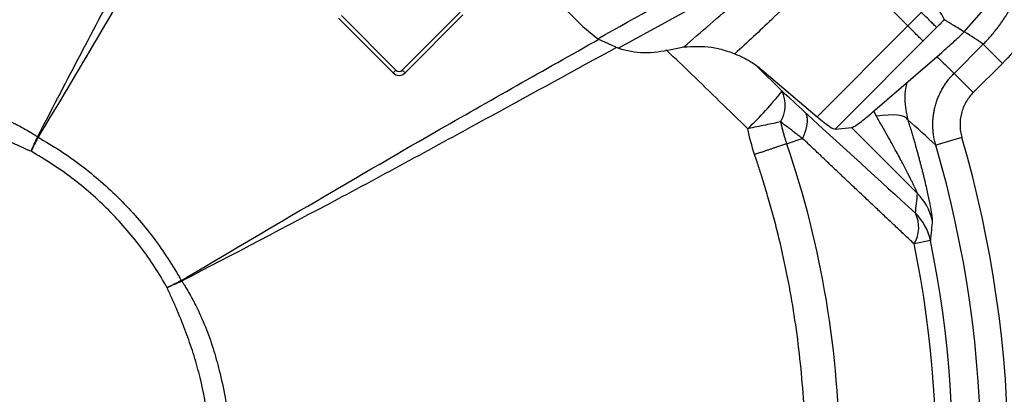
# Model space of a CAD drawing. Header units: millimetres. Extents: x 0 to 594, y 0 to 420.
# Tile 34 of 40: x 403 to 439, y 259 to 273. Entities that reach past the tile are written whole.
import ezdxf

# ---------------------------------------------------------------- set-up
doc = ezdxf.new("R2010")
doc.units = ezdxf.units.MM
doc.linetypes.add('CENTERX2', pattern=[20.32, 12.7, -2.54, 2.54, -2.54])
doc.layers.add('SLD-0', color=7, linetype='Continuous')

msp = doc.modelspace()

# ---------------------------------------------------------------- linework, layer by layer
at = {"color": 7, "linetype": 'Continuous', "lineweight": 25}
for p, q in [((431.119, 275.488), (424.64, 271.937)), ((420.914, 275.15), (423.329, 272.735)), ((433.492, 274.543), (435.274, 272.761)), ((416.697, 271.137), (418.822, 273.262)), ((435.276, 272.763), (435.774, 273.261)), ((437.347, 272.536), (438.07, 273.365)), ((416.359, 271.035), (414.355, 273.038)), ((414.457, 273.14), (416.461, 271.137)), ((418.924, 273.16), (416.799, 271.035)), ((423.329, 272.735), (423.889, 272.287)), ((431.938, 269.425), (435.274, 272.761)), ((436.333, 272.703), (432.599, 268.969)), ((435.835, 272.205), (435.276, 272.763)), ((423.889, 272.287), (424.64, 271.937)), ((435.831, 272.201), (435.835, 272.205)), ((426.574, 271.897), (427.042, 271.991)), ((433.974, 269.588), (436.521, 271.786)), ((436.974, 271.018), (438.047, 272.091)), ((438.753, 271.385), (438.047, 272.091)), ((438.753, 271.385), (437.68, 270.313)), ((416.461, 271.137), (416.359, 271.035)), ((416.697, 271.137), (416.799, 271.035)), ((429.728, 271.281), (430.652, 270.366)), ((429.908, 271.149), (431.938, 269.425)), ((437.68, 270.313), (436.974, 271.018)), ((434.118, 269.441), (434.027, 269.633)), ((432.599, 268.969), (433.211, 269.03)), ((435.629, 266.605), (433.205, 269.03)), ((430.821, 268.431), (431.398, 268.628)), ((437.26, 268.666), (436.301, 268.385)), ((436.104, 264.882), (435.507, 264.76))]:
    msp.add_line(p, q, dxfattribs=at)
at = {"color": 7, "linetype": 'Continuous', "lineweight": 25, "flags": 128}
for points in [[(435.273, 269.313), (435.226, 269.373), (435.147, 269.423), (435.038, 269.459), (434.901, 269.483), (434.737, 269.493), (434.55, 269.489), (434.342, 269.472), (434.118, 269.441)], [(403.311, 268.671), (403.309, 268.672), (403.306, 268.674), (403.304, 268.675), (403.301, 268.676), (403.299, 268.677), (403.296, 268.679), (403.294, 268.68), (403.291, 268.681)], [(403.294, 268.687), (403.297, 268.685), (403.299, 268.684), (403.302, 268.682), (403.304, 268.681), (403.306, 268.679), (403.309, 268.678), (403.311, 268.676), (403.314, 268.675)], [(408.574, 263.409), (408.575, 263.406), (408.577, 263.404), (408.578, 263.401), (408.579, 263.399), (408.58, 263.396), (408.581, 263.394), (408.583, 263.391), (408.584, 263.389)], [(408.578, 263.411), (408.579, 263.408), (408.581, 263.406), (408.582, 263.403), (408.584, 263.401), (408.585, 263.399), (408.587, 263.396), (408.588, 263.394), (408.589, 263.391)]]:
    msp.add_lwpolyline(points, dxfattribs=at)
at = {"color": 7, "linetype": 'Continuous', "lineweight": 25}
for centre, radius, start, end in [((396.678, 256.775), 58.767, 358.2868, 84.91297), ((396.678, 256.775), 58.343, 7.41376, 85.06383), ((396.678, 256.775), 58.5, 358.39926, 85.00761), ((396.678, 256.775), 57.769, 0, 85.27172), ((396.678, 256.775), 53.333, 0.779, 87.0862), ((396.678, 256.775), 53.292, 4.1441, 85.8559), ((434.545, 272.049), 2.275, 24.3269, 45.6548), ((416.579, 271.255), 0.311, 225, 315), ((416.579, 271.255), 0.167, 225, 315), ((420.269, 278.586), 13.243, 313.5394, 321.6319), ((429.583, 269.849), 1.187, 328.8507, 25.7722), ((396.678, 256.775), 42.288, 343.6691, 16.3309), ((396.678, 256.775), 41.289, 343.6691, 16.3309), ((434.234, 265.191), 1.987, 12.8859, 45.3904), ((434.488, 265.368), 1.187, 329.1302, 26.0017), ((434.158, 264.474), 1.988, 11.8587, 45.3737), ((396.678, 256.775), 40.251, 341.2075, 11.6203), ((396.678, 256.775), 39.642, 341.1501, 11.6203)]:
    msp.add_arc(centre, radius, start, end, dxfattribs=at)
for points, knots in [([(403.294, 268.687), (404.287, 270.593), (406.271, 274.405), (409.181, 279.747), (411.068, 283.198), (411.925, 284.766)], [0, 0, 0, 0, 0.35332, 0.706323, 1, 1, 1, 1]), ([(412.174, 284.021), (410.657, 281.338), (408.446, 277.426), (405.501, 272.305), (404.043, 269.885), (403.314, 268.675)], [0, 0, 0, 0, 0.521701, 0.760851, 1, 1, 1, 1]), ([(439.989, 279.594), (440.163, 279.263), (440.31, 278.922), (440.488, 278.396), (440.54, 278.218), (440.631, 277.857), (440.67, 277.674), (440.762, 277.126), (440.794, 276.759), (440.8, 276.206), (440.794, 276.021), (440.768, 275.651), (440.747, 275.464), (440.664, 274.914), (440.58, 274.555), (440.412, 274.028), (440.35, 273.855), (440.21, 273.512), (440.132, 273.342), (439.88, 272.843), (439.688, 272.528), (439.256, 271.931), (439.017, 271.65), (438.753, 271.385)], [0, 0, 0, 0, 0.125, 0.125, 0.1875, 0.1875, 0.25, 0.25, 0.375, 0.375, 0.4375, 0.4375, 0.5, 0.5, 0.625, 0.625, 0.6875, 0.6875, 0.75, 0.75, 0.875, 0.875, 1, 1, 1, 1]), ([(438.047, 272.091), (438.082, 272.125), (438.15, 272.195), (438.25, 272.302), (438.347, 272.412), (438.441, 272.524), (438.533, 272.639), (438.622, 272.755), (438.708, 272.874), (438.791, 272.995), (438.871, 273.118), (438.948, 273.242), (439.021, 273.368), (439.091, 273.496), (439.281, 273.86), (439.541, 274.494), (439.756, 275.414), (439.825, 276.37), (439.764, 277.072), (439.679, 277.53), (439.632, 277.74), (439.575, 277.958), (439.506, 278.183), (439.426, 278.414), (439.333, 278.65), (439.227, 278.89), (439.146, 279.048), (439.105, 279.128)], [0, 0, 0, 0, 0.019198, 0.038424, 0.057671, 0.076933, 0.096202, 0.115471, 0.134735, 0.153986, 0.173217, 0.192421, 0.211592, 0.230724, 0.249808, 0.373192, 0.499407, 0.620635, 0.749048, 0.775863, 0.804091, 0.833683, 0.864586, 0.896741, 0.930078, 0.964525, 1, 1, 1, 1]), ([(423.889, 272.287), (425.323, 273.095), (427.883, 274.538), (430.446, 275.976), (431.574, 276.608)], [0, 0, 0, 0, 0.56, 1, 1, 1, 1]), ([(427.042, 271.991), (427.684, 272.545), (428.605, 273.342), (429.664, 274.229), (430.134, 274.607), (430.342, 274.769), (430.442, 274.846), (430.487, 274.88), (430.506, 274.895)], [0, 0, 0, 0, 0.562785, 0.808624, 0.916056, 0.963123, 0.983786, 1, 1, 1, 1]), ([(431.96, 274.643), (431.402, 274.091), (430.404, 273.105), (429.375, 272.155), (428.922, 271.736)], [0, 0, 0, 0, 0.559978, 1, 1, 1, 1]), ([(436.618, 272.986), (436.565, 272.934), (436.47, 272.839), (436.375, 272.744), (436.333, 272.703)], [0, 0, 0, 0, 0.559974, 1, 1, 1, 1]), ([(437.347, 272.536), (437.211, 272.621), (436.97, 272.772), (436.725, 272.921), (436.618, 272.986)], [0, 0, 0, 0, 0.560908, 1, 1, 1, 1]), ([(435.274, 272.761), (435.274, 272.762), (435.275, 272.762), (435.276, 272.763), (435.276, 272.763)], [0, 0, 0, 0, 0.56, 1, 1, 1, 1]), ([(436.521, 271.786), (436.662, 271.91), (436.915, 272.132), (437.215, 272.412), (437.347, 272.536)], [0, 0, 0, 0, 0.560117, 1, 1, 1, 1]), ([(438.047, 272.091), (437.824, 272.239), (437.592, 272.393), (437.356, 272.543), (437.346, 272.549)], [0, 0, 0, 0, 0.961031, 1, 1, 1, 1]), ([(408.578, 263.411), (411.674, 265.239), (416.761, 268.242), (421.908, 271.138), (423.922, 272.271)], [0, 0, 0, 0, 0.60877, 1, 1, 1, 1]), ([(424.571, 271.969), (423.036, 271.13), (419.617, 269.26), (414.307, 266.368), (410.496, 264.384), (408.589, 263.391)], [0, 0, 0, 0, 0.28935, 0.644515, 1, 1, 1, 1]), ([(424.64, 271.937), (424.951, 271.862), (425.59, 271.708), (426.24, 271.833), (426.574, 271.897)], [0, 0, 0, 0, 0.486238, 1, 1, 1, 1]), ([(429.391, 268.986), (428.703, 269.655), (427.719, 270.61), (426.721, 271.576), (426.403, 271.863), (426.39, 271.875)], [0, 0, 0, 0, 0.690374, 0.986779, 1, 1, 1, 1]), ([(427.042, 271.991), (427.387, 272.005), (427.909, 272.026), (428.536, 271.877), (428.795, 271.782), (428.922, 271.736)], [0, 0, 0, 0, 0.499802, 0.755498, 1, 1, 1, 1]), ([(428.922, 271.736), (429.121, 271.647), (429.478, 271.488), (429.777, 271.253), (429.908, 271.149)], [0, 0, 0, 0, 0.558694, 1, 1, 1, 1]), ([(436.339, 271.629), (436.403, 271.569), (436.617, 271.368), (436.827, 271.162), (436.974, 271.018)], [0, 0, 0, 0, 0.296955, 1, 1, 1, 1]), ([(436.301, 268.385), (436.292, 268.415), (436.275, 268.476), (436.254, 268.568), (436.236, 268.659), (436.221, 268.75), (436.209, 268.84), (436.201, 268.929), (436.196, 269.016), (436.194, 269.103), (436.194, 269.187), (436.197, 269.27), (436.202, 269.351), (436.21, 269.431), (436.22, 269.508), (436.232, 269.583), (436.245, 269.655), (436.26, 269.726), (436.286, 269.831), (436.326, 269.97), (436.389, 270.14), (436.463, 270.306), (436.548, 270.464), (436.642, 270.616), (436.745, 270.759), (436.855, 270.894), (436.935, 270.977), (436.974, 271.018)], [0, 0, 0, 0, 0.033406, 0.066458, 0.09912, 0.131362, 0.163152, 0.19446, 0.225259, 0.255522, 0.285226, 0.314349, 0.342869, 0.370769, 0.39803, 0.424639, 0.450581, 0.475844, 0.500419, 0.564305, 0.628061, 0.691539, 0.754597, 0.817097, 0.87891, 0.939915, 1, 1, 1, 1]), ([(435.237, 270.678), (435.22, 270.605), (435.171, 270.4), (435.141, 269.931), (435.22, 269.561), (435.273, 269.313)], [0, 0, 0, 0, 0.1530313, 0.4312028, 1, 1, 1, 1]), ([(390.215, 268.79), (390.262, 268.819), (390.384, 268.892), (390.577, 269.002), (390.779, 269.112), (391.158, 269.308), (391.602, 269.509), (392.131, 269.708), (392.663, 269.885), (393.392, 270.093), (394.767, 270.385), (396.697, 270.551), (398.61, 270.382), (399.984, 270.087), (400.7, 269.883), (401.236, 269.704), (401.763, 269.505), (402.204, 269.304), (402.579, 269.11), (402.78, 269.001), (402.972, 268.891), (403.094, 268.818), (403.141, 268.79)], [0, 0, 0, 0, 0.012204, 0.031604, 0.049356, 0.063213, 0.12622, 0.157459, 0.188589, 0.250703, 0.325558, 0.500395, 0.678339, 0.74937, 0.812208, 0.843499, 0.874727, 0.937175, 0.950932, 0.968511, 0.987846, 1, 1, 1, 1]), ([(437.68, 270.313), (437.574, 270.207), (437.484, 270.089), (437.374, 269.895), (437.341, 269.827), (437.285, 269.689), (437.263, 269.619), (437.208, 269.404), (437.19, 269.253), (437.194, 269.032), (437.2, 268.958), (437.223, 268.811), (437.239, 268.738), (437.26, 268.666)], [0, 0, 0, 0, 0.25, 0.25, 0.375, 0.375, 0.5, 0.5, 0.75, 0.75, 0.875, 0.875, 1, 1, 1, 1]), ([(403.053, 268.156), (403.021, 268.168), (402.988, 268.181), (402.924, 268.207), (402.893, 268.222), (402.799, 268.266), (402.736, 268.296), (402.547, 268.382), (402.42, 268.438), (402.038, 268.601), (401.78, 268.703), (401.263, 268.9), (401.003, 268.994), (400.477, 269.167), (400.21, 269.246), (399.404, 269.456), (398.863, 269.56), (397.774, 269.699), (397.227, 269.734), (396.401, 269.734), (396.125, 269.725), (395.571, 269.689), (395.294, 269.663), (394.472, 269.557), (393.933, 269.452), (393.137, 269.244), (392.873, 269.166), (392.351, 268.993), (392.091, 268.899), (391.575, 268.703), (391.317, 268.6), (390.935, 268.438), (390.808, 268.382), (390.619, 268.296), (390.556, 268.266), (390.463, 268.222), (390.431, 268.207), (390.367, 268.181), (390.335, 268.168), (390.302, 268.156)], [0, 0, 0, 0, 0.007813, 0.007813, 0.015625, 0.015625, 0.03125, 0.03125, 0.0625, 0.0625, 0.125, 0.125, 0.1875, 0.1875, 0.25, 0.25, 0.375, 0.375, 0.5, 0.5, 0.5625, 0.5625, 0.625, 0.625, 0.75, 0.75, 0.8125, 0.8125, 0.875, 0.875, 0.9375, 0.9375, 0.96875, 0.96875, 0.984375, 0.984375, 0.992188, 0.992188, 1, 1, 1, 1]), ([(431.494, 269.597), (431.501, 269.587), (431.514, 269.566), (431.53, 269.532), (431.544, 269.497), (431.556, 269.46), (431.564, 269.422), (431.57, 269.382), (431.574, 269.342), (431.576, 269.301), (431.576, 269.26), (431.573, 269.218), (431.569, 269.176), (431.564, 269.134), (431.557, 269.093), (431.549, 269.052), (431.539, 269.012), (431.529, 268.972), (431.518, 268.933), (431.507, 268.895), (431.494, 268.858), (431.482, 268.823), (431.469, 268.788), (431.456, 268.755), (431.443, 268.722), (431.43, 268.692), (431.417, 268.662), (431.408, 268.643), (431.404, 268.633)], [0, 0, 0, 0, 0.052312, 0.103848, 0.15454, 0.204325, 0.253143, 0.300943, 0.347674, 0.393294, 0.437763, 0.481047, 0.523118, 0.56395, 0.603523, 0.64182, 0.678828, 0.714538, 0.748943, 0.78204, 0.813828, 0.844308, 0.873483, 0.901358, 0.927939, 0.953234, 0.977251, 1, 1, 1, 1]), ([(433.211, 269.03), (433.243, 269.041), (433.308, 269.063), (433.542, 269.225), (433.811, 269.451), (433.974, 269.588)], [0, 0, 0, 0, 0.278645, 0.5613, 1, 1, 1, 1]), ([(430.599, 269.235), (430.437, 269.202), (430.247, 269.162), (429.837, 269.078), (429.616, 269.032), (429.391, 268.986)], [0, 0, 0, 0, 0.5, 0.5, 1, 1, 1, 1]), ([(430.599, 269.235), (430.61, 269.186), (430.631, 269.09), (430.666, 268.948), (430.703, 268.812), (430.741, 268.68), (430.78, 268.554), (430.808, 268.472), (430.821, 268.431)], [0, 0, 0, 0, 0.180389, 0.355231, 0.52458, 0.688475, 0.846944, 1, 1, 1, 1]), ([(431.398, 268.628), (431.355, 268.661), (431.268, 268.728), (431.138, 268.827), (431.005, 268.928), (430.871, 269.029), (430.735, 269.132), (430.645, 269.201), (430.599, 269.235)], [0, 0, 0, 0, 0.1592823, 0.3213525, 0.4863432, 0.6543756, 0.8255607, 1, 1, 1, 1]), ([(431.938, 269.425), (432.119, 269.278), (432.443, 269.014), (432.551, 268.983), (432.599, 268.969)], [0, 0, 0, 0, 0.559743, 1, 1, 1, 1]), ([(435.629, 266.605), (435.628, 266.608), (435.627, 266.614), (435.622, 266.627), (435.616, 266.642), (435.609, 266.661), (435.599, 266.682), (435.588, 266.707), (435.576, 266.735), (435.561, 266.766), (435.546, 266.8), (435.528, 266.838), (435.509, 266.878), (435.488, 266.921), (435.465, 266.968), (435.441, 267.017), (435.415, 267.07), (435.371, 267.157), (435.306, 267.286), (435.215, 267.464), (435.112, 267.661), (434.991, 267.888), (434.852, 268.146), (434.692, 268.437), (434.516, 268.752), (434.324, 269.089), (434.188, 269.322), (434.118, 269.441)], [0, 0, 0, 0, 0.012641, 0.025468, 0.03854, 0.051914, 0.065644, 0.079779, 0.094364, 0.10944, 0.125044, 0.14121, 0.157967, 0.175343, 0.193362, 0.212046, 0.231414, 0.251485, 0.306562, 0.36656, 0.431652, 0.501976, 0.587914, 0.680594, 0.780118, 0.886565, 1, 1, 1, 1]), ([(435.273, 269.313), (435.292, 269.254), (435.328, 269.136), (435.381, 268.963), (435.432, 268.793), (435.481, 268.627), (435.528, 268.465), (435.573, 268.307), (435.616, 268.152), (435.657, 268.002), (435.697, 267.856), (435.734, 267.713), (435.77, 267.575), (435.804, 267.441), (435.837, 267.31), (435.868, 267.184), (435.931, 266.918), (436.016, 266.544), (436.09, 266.179), (436.132, 265.945), (436.152, 265.822), (436.163, 265.743), (436.168, 265.694), (436.171, 265.657), (436.171, 265.642), (436.171, 265.634)], [0, 0, 0, 0, 0.037572, 0.074453, 0.110655, 0.146188, 0.181066, 0.2153, 0.248905, 0.281894, 0.314283, 0.346088, 0.377325, 0.408012, 0.438168, 0.467813, 0.496967, 0.628535, 0.748523, 0.81229, 0.873427, 0.90574, 0.937489, 0.968848, 1, 1, 1, 1]), ([(403.141, 268.79), (403.154, 268.783), (403.167, 268.775), (403.194, 268.759), (403.207, 268.751), (403.233, 268.734), (403.246, 268.726), (403.27, 268.706), (403.282, 268.696), (403.294, 268.687)], [0, 0, 0, 0, 0.25, 0.25, 0.5, 0.5, 0.75, 0.75, 1, 1, 1, 1]), ([(403.311, 268.671), (403.862, 268.364), (404.389, 268.021), (405.394, 267.26), (405.869, 266.847), (406.537, 266.178), (406.752, 265.948), (407.163, 265.475), (407.36, 265.232), (407.925, 264.484), (408.267, 263.959), (408.574, 263.409)], [0, 0, 0, 0, 0.25, 0.25, 0.5, 0.5, 0.625, 0.625, 0.75, 0.75, 1, 1, 1, 1]), ([(435.507, 264.76), (435.39, 264.869), (435.157, 265.087), (434.808, 265.415), (434.46, 265.741), (434.114, 266.067), (433.77, 266.391), (433.428, 266.714), (433.087, 267.036), (432.748, 267.357), (432.41, 267.677), (432.074, 267.996), (431.739, 268.315), (431.515, 268.527), (431.404, 268.633)], [0, 0, 0, 0, 0.086974, 0.173242, 0.258818, 0.343713, 0.427939, 0.511511, 0.594441, 0.676745, 0.758437, 0.839533, 0.920049, 1, 1, 1, 1]), ([(408.059, 263.15), (407.766, 263.673), (407.44, 264.171), (406.902, 264.882), (406.714, 265.113), (406.323, 265.563), (406.119, 265.782), (405.483, 266.418), (405.032, 266.812), (404.077, 267.535), (403.576, 267.863), (403.053, 268.156)], [0, 0, 0, 0, 0.25, 0.25, 0.375, 0.375, 0.5, 0.5, 0.75, 0.75, 1, 1, 1, 1]), ([(430.821, 268.431), (430.803, 268.425), (430.766, 268.413), (430.705, 268.392), (430.636, 268.369), (430.56, 268.344), (430.475, 268.315), (430.381, 268.284), (430.279, 268.25), (430.168, 268.212), (430.048, 268.172), (429.921, 268.129), (429.786, 268.084), (429.693, 268.053), (429.646, 268.037)], [0, 0, 0, 0, 0.056003, 0.117105, 0.18334, 0.254722, 0.331234, 0.412824, 0.499398, 0.590813, 0.686871, 0.787313, 0.891818, 1, 1, 1, 1]), ([(430.821, 268.431), (431.46, 266.559), (431.945, 264.634), (432.593, 260.731), (432.756, 258.753), (432.756, 254.797), (432.593, 252.818), (431.945, 248.915), (431.46, 246.99), (430.821, 245.118)], [0, 0, 0, 0, 0.25, 0.25, 0.5, 0.5, 0.75, 0.75, 1, 1, 1, 1]), ([(429.648, 245.519), (429.686, 245.63), (429.76, 245.85), (429.867, 246.18), (429.969, 246.504), (430.066, 246.824), (430.158, 247.14), (430.246, 247.451), (430.33, 247.757), (430.409, 248.059), (430.485, 248.356), (430.556, 248.649), (430.624, 248.937), (430.688, 249.221), (430.749, 249.5), (430.806, 249.774), (430.861, 250.044), (430.912, 250.31), (430.96, 250.571), (431.005, 250.827), (431.114, 251.469), (431.263, 252.5), (431.378, 253.613), (431.449, 254.567), (431.501, 255.528), (431.536, 257.274), (431.436, 259.659), (431.142, 262.019), (430.792, 263.892), (430.526, 265.051), (430.283, 265.974), (430.09, 266.651), (429.906, 267.25), (429.758, 267.707), (429.676, 267.948), (429.646, 268.037)], [0, 0, 0, 0, 0.015358, 0.030455, 0.045294, 0.059881, 0.074218, 0.088309, 0.102158, 0.115768, 0.129142, 0.142282, 0.155192, 0.167874, 0.180331, 0.192564, 0.204576, 0.216369, 0.227945, 0.239305, 0.250452, 0.313151, 0.375511, 0.39681, 0.438377, 0.501304, 0.625333, 0.750266, 0.812155, 0.874617, 0.905775, 0.937125, 0.966698, 0.987697, 1, 1, 1, 1]), ([(408.059, 250.4), (408.071, 250.432), (408.084, 250.464), (408.11, 250.528), (408.125, 250.56), (408.169, 250.654), (408.199, 250.717), (408.285, 250.906), (408.341, 251.033), (408.504, 251.415), (408.606, 251.672), (408.803, 252.189), (408.897, 252.45), (409.07, 252.976), (409.149, 253.242), (409.359, 254.049), (409.463, 254.59), (409.602, 255.678), (409.637, 256.226), (409.637, 257.052), (409.628, 257.328), (409.592, 257.882), (409.565, 258.158), (409.46, 258.98), (409.354, 259.519), (409.146, 260.316), (409.069, 260.579), (408.896, 261.102), (408.802, 261.361), (408.606, 261.878), (408.503, 262.135), (408.341, 262.518), (408.285, 262.644), (408.199, 262.833), (408.169, 262.896), (408.125, 262.99), (408.11, 263.021), (408.084, 263.085), (408.071, 263.118), (408.059, 263.15)], [0, 0, 0, 0, 0.007812, 0.007812, 0.015625, 0.015625, 0.03125, 0.03125, 0.0625, 0.0625, 0.125, 0.125, 0.1875, 0.1875, 0.25, 0.25, 0.375, 0.375, 0.5, 0.5, 0.5625, 0.5625, 0.625, 0.625, 0.75, 0.75, 0.8125, 0.8125, 0.875, 0.875, 0.9375, 0.9375, 0.96875, 0.96875, 0.984375, 0.984375, 0.992188, 0.992188, 1, 1, 1, 1]), ([(408.589, 263.391), (408.599, 263.379), (408.609, 263.368), (408.628, 263.343), (408.637, 263.33), (408.654, 263.304), (408.662, 263.291), (408.678, 263.265), (408.685, 263.251), (408.693, 263.238)], [0, 0, 0, 0, 0.25, 0.25, 0.5, 0.5, 0.75, 0.75, 1, 1, 1, 1]), ([(408.693, 263.238), (408.721, 263.191), (408.795, 263.068), (408.905, 262.875), (409.015, 262.673), (409.211, 262.295), (409.412, 261.85), (409.611, 261.322), (409.788, 260.789), (409.995, 260.06), (410.288, 258.685), (410.454, 256.756), (410.285, 254.843), (409.99, 253.468), (409.786, 252.752), (409.607, 252.217), (409.408, 251.69), (409.207, 251.248), (409.013, 250.873), (408.904, 250.673), (408.794, 250.481), (408.721, 250.359), (408.693, 250.312)], [0, 0, 0, 0, 0.012204, 0.031604, 0.049356, 0.063213, 0.12622, 0.157459, 0.188589, 0.250703, 0.325559, 0.500395, 0.678338, 0.74937, 0.812208, 0.843499, 0.874727, 0.937175, 0.950932, 0.968511, 0.987846, 1, 1, 1, 1])]:
    msp.add_open_spline(points, degree=3, knots=knots, dxfattribs=at)
for points in [[(436.333, 272.703), (436.319, 272.716), (436.291, 272.744), (436.172, 272.863), (436.004, 273.031), (435.851, 273.184), (435.774, 273.261)], [(435.831, 272.201), (435.817, 272.215), (435.789, 272.244), (435.67, 272.363), (435.503, 272.531), (435.35, 272.685), (435.274, 272.761)], [(430.652, 270.366), (430.928, 270.115), (431.209, 269.86), (431.494, 269.597)], [(431.494, 269.597), (432.874, 268.324), (434.224, 267.092), (435.555, 265.889)], [(436.301, 268.385), (435.963, 268.699), (435.62, 269.008), (435.273, 269.313)], [(429.646, 268.037), (429.541, 268.35), (429.456, 268.667), (429.391, 268.986)], [(403.053, 268.156), (403.13, 268.332), (403.21, 268.507), (403.291, 268.681)], [(403.311, 268.671), (403.225, 268.5), (403.138, 268.328), (403.053, 268.156)], [(403.291, 268.681), (403.292, 268.683), (403.293, 268.685), (403.294, 268.687)], [(403.314, 268.675), (403.313, 268.674), (403.312, 268.673), (403.311, 268.671)], [(431.404, 268.633), (431.403, 268.631), (431.401, 268.629), (431.398, 268.628)], [(435.555, 265.889), (435.582, 266.127), (435.607, 266.366), (435.629, 266.605)], [(436.171, 265.634), (436.151, 265.381), (436.129, 265.13), (436.104, 264.882)], [(408.574, 263.409), (408.403, 263.322), (408.231, 263.236), (408.059, 263.15)], [(408.584, 263.389), (408.41, 263.307), (408.235, 263.227), (408.059, 263.15)], [(408.574, 263.409), (408.575, 263.409), (408.577, 263.41), (408.578, 263.411)], [(408.589, 263.391), (408.588, 263.39), (408.586, 263.389), (408.584, 263.389)]]:
    msp.add_open_spline(points, degree=3, dxfattribs=at)
at = {"layer": 'SLD-0', "color": 7, "linetype": 'CENTERX2', "lineweight": 18}
msp.add_circle((396.678, 256.775), 60.36, dxfattribs=at)

doc.saveas('drawing.dxf')
